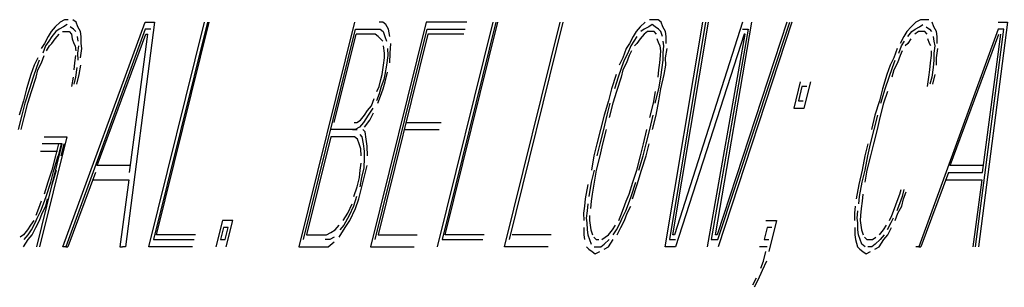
# Model space of a CAD drawing. Extents: x -285 to 5863, y 308 to 3178.
# Tile 149 of 256: x 232.12 to 232.522, y 984.076 to 984.185. Entities that reach past the tile are written whole.
import ezdxf

# ---------------------------------------------------------------- set-up
doc = ezdxf.new("R2010")
doc.units = 0
doc.header["$MEASUREMENT"] = 0
doc.layers.add('SPILL-BUCKET', color=1, linetype='CONTINUOUS')

msp = doc.modelspace()

# ---------------------------------------------------------------- linework, layer by layer
at = {"layer": 'SPILL-BUCKET', "color": 8, "linetype": 'Continuous'}
for p, q in [((232.13491, 984.18246), (232.13326, 984.18051)), ((232.13693, 984.18441), (232.13491, 984.18246)), ((232.13838, 984.18246), (232.13659, 984.18149)), ((232.13872, 984.18538), (232.13693, 984.18441)), ((232.1381, 984.09276), (232.1716, 984.18441)), ((232.13978, 984.18344), (232.13838, 984.18246)), ((232.14026, 984.18538), (232.13872, 984.18538)), ((232.14239, 984.18149), (232.14108, 984.18246)), ((232.1435, 984.18441), (232.14219, 984.18538)), ((232.14417, 984.18246), (232.1435, 984.18441)), ((232.14524, 984.18051), (232.14417, 984.18246)), ((232.17546, 984.18441), (232.16359, 984.09276)), ((232.1716, 984.18441), (232.17546, 984.18441)), ((232.17315, 984.09276), (232.19584, 984.18441)), ((232.197, 984.18441), (232.17503, 984.09569)), ((232.17629, 984.09763), (232.19777, 984.18441)), ((232.25697, 984.18441), (232.23428, 984.09276)), ((232.28623, 984.18441), (232.26354, 984.09276)), ((232.26856, 984.18441), (232.26701, 984.18441)), ((232.26986, 984.18344), (232.26856, 984.18441)), ((232.27092, 984.18149), (232.26986, 984.18344)), ((232.30284, 984.18441), (232.28623, 984.18441)), ((232.29087, 984.09276), (232.31356, 984.18441)), ((232.31472, 984.18441), (232.29276, 984.09569)), ((232.29401, 984.09763), (232.31549, 984.18441)), ((232.3182, 984.09276), (232.34089, 984.18441)), ((232.34205, 984.18441), (232.32008, 984.09569)), ((232.37353, 984.18246), (232.37189, 984.18051)), ((232.37556, 984.18441), (232.37353, 984.18246)), ((232.37701, 984.18246), (232.37522, 984.18149)), ((232.37841, 984.18344), (232.37701, 984.18246)), ((232.37889, 984.18538), (232.37735, 984.18538)), ((232.37971, 984.18246), (232.37841, 984.18344)), ((232.38082, 984.18538), (232.37889, 984.18538)), ((232.38102, 984.18149), (232.37971, 984.18246)), ((232.38213, 984.18441), (232.38082, 984.18538)), ((232.3828, 984.18246), (232.38213, 984.18441)), ((232.38386, 984.18051), (232.3828, 984.18246)), ((232.38368, 984.09276), (232.39903, 984.18441)), ((232.40019, 984.18441), (232.38556, 984.09569)), ((232.38682, 984.09763), (232.40134, 984.18441)), ((232.41525, 984.18441), (232.38759, 984.09763)), ((232.4042, 984.09763), (232.41911, 984.18441)), ((232.4334, 984.18441), (232.40497, 984.09763)), ((232.40526, 984.09569), (232.43456, 984.18441)), ((232.43534, 984.18441), (232.40531, 984.09276)), ((232.48401, 984.18246), (232.48237, 984.18051)), ((232.48604, 984.18441), (232.48401, 984.18246)), ((232.4857, 984.18149), (232.48749, 984.18246)), ((232.48782, 984.18538), (232.48604, 984.18441)), ((232.48749, 984.18246), (232.48889, 984.18344)), ((232.48937, 984.18538), (232.48782, 984.18538)), ((232.4913, 984.18538), (232.48937, 984.18538)), ((232.49019, 984.18246), (232.49149, 984.18149)), ((232.49328, 984.18246), (232.4926, 984.18441)), ((232.49434, 984.18051), (232.49328, 984.18246)), ((232.52341, 984.18441), (232.51154, 984.09276)), ((232.51955, 984.18441), (232.52341, 984.18441)), ((232.13201, 984.17856), (232.13051, 984.17564)), ((232.13326, 984.18051), (232.13201, 984.17856)), ((232.13355, 984.17856), (232.1323, 984.17661)), ((232.13519, 984.18051), (232.13355, 984.17856)), ((232.13486, 984.17759), (232.1365, 984.17953)), ((232.13659, 984.18149), (232.13519, 984.18051)), ((232.1379, 984.18051), (232.13906, 984.18051)), ((232.13906, 984.18051), (232.1406, 984.18051)), ((232.17165, 984.18149), (232.13926, 984.09276)), ((232.1406, 984.18051), (232.14152, 984.17953)), ((232.14152, 984.17953), (232.14181, 984.17759)), ((232.14331, 984.18051), (232.14239, 984.18149)), ((232.14427, 984.17661), (232.14398, 984.17856)), ((232.14553, 984.17856), (232.14524, 984.18051)), ((232.14558, 984.17564), (232.14553, 984.17856)), ((232.1521, 984.12591), (232.17194, 984.17953)), ((232.16528, 984.12299), (232.17271, 984.17953)), ((232.17397, 984.18149), (232.17165, 984.18149)), ((232.17194, 984.17953), (232.17271, 984.17953)), ((232.23617, 984.09569), (232.2574, 984.18149)), ((232.24876, 984.14346), (232.25769, 984.17953)), ((232.2574, 984.18149), (232.26629, 984.18149)), ((232.26542, 984.17953), (232.25769, 984.17953)), ((232.26672, 984.17856), (232.26542, 984.17953)), ((232.26543, 984.09569), (232.28667, 984.18149)), ((232.26629, 984.18149), (232.26745, 984.18149)), ((232.28696, 984.17953), (232.26668, 984.09763)), ((232.26764, 984.17759), (232.26672, 984.17856)), ((232.26745, 984.18149), (232.26875, 984.18051)), ((232.26875, 984.18051), (232.26943, 984.17856)), ((232.26943, 984.17856), (232.2701, 984.17661)), ((232.27136, 984.17856), (232.27092, 984.18149)), ((232.28667, 984.18149), (232.30212, 984.18149)), ((232.30163, 984.17953), (232.28696, 984.17953)), ((232.37063, 984.17856), (232.36914, 984.17564)), ((232.37189, 984.18051), (232.37063, 984.17856)), ((232.37218, 984.17856), (232.37092, 984.17661)), ((232.37513, 984.17953), (232.37348, 984.17759)), ((232.37522, 984.18149), (232.37382, 984.18051)), ((232.37653, 984.18051), (232.37513, 984.17953)), ((232.37768, 984.18051), (232.37653, 984.18051)), ((232.37923, 984.18051), (232.37768, 984.18051)), ((232.38015, 984.17953), (232.37923, 984.18051)), ((232.38193, 984.18051), (232.38102, 984.18149)), ((232.38261, 984.17856), (232.38193, 984.18051)), ((232.38415, 984.17856), (232.38386, 984.18051)), ((232.3842, 984.17564), (232.38415, 984.17856)), ((232.41597, 984.17953), (232.38793, 984.09276)), ((232.40106, 984.09276), (232.41636, 984.17953)), ((232.41762, 984.18149), (232.40256, 984.09569)), ((232.4153, 984.18149), (232.41762, 984.18149)), ((232.41636, 984.17953), (232.41597, 984.17953)), ((232.48111, 984.17856), (232.47962, 984.17564)), ((232.48237, 984.18051), (232.48111, 984.17856)), ((232.48266, 984.17856), (232.4843, 984.18051)), ((232.4843, 984.18051), (232.4857, 984.18149)), ((232.487, 984.18051), (232.4856, 984.17953)), ((232.48816, 984.18051), (232.487, 984.18051)), ((232.5196, 984.18149), (232.4872, 984.09276)), ((232.48971, 984.18051), (232.48816, 984.18051)), ((232.49062, 984.17953), (232.48971, 984.18051)), ((232.49149, 984.18149), (232.49241, 984.18051)), ((232.49309, 984.17856), (232.49338, 984.17661)), ((232.49463, 984.17856), (232.49434, 984.18051)), ((232.49468, 984.17564), (232.49463, 984.17856)), ((232.50004, 984.12591), (232.51988, 984.17953)), ((232.51038, 984.09276), (232.52191, 984.18149)), ((232.51323, 984.12299), (232.52066, 984.17953)), ((232.52191, 984.18149), (232.5196, 984.18149)), ((232.13051, 984.17564), (232.12925, 984.17368)), ((232.13104, 984.17466), (232.12993, 984.17174)), ((232.1323, 984.17661), (232.13104, 984.17466)), ((232.13133, 984.17271), (232.13259, 984.17466)), ((232.13259, 984.17466), (232.1336, 984.17564)), ((232.1336, 984.17564), (232.13486, 984.17759)), ((232.14181, 984.17759), (232.14248, 984.17564)), ((232.14248, 984.17564), (232.14302, 984.17466)), ((232.14302, 984.17466), (232.14331, 984.17271)), ((232.14422, 984.17174), (232.14456, 984.17466)), ((232.14586, 984.17368), (232.14558, 984.17564)), ((232.26856, 984.17661), (232.26764, 984.17759)), ((232.26928, 984.17174), (232.26885, 984.17466)), ((232.2716, 984.17174), (232.27179, 984.17564)), ((232.36914, 984.17564), (232.36788, 984.17368)), ((232.36967, 984.17466), (232.36856, 984.17174)), ((232.37092, 984.17661), (232.36967, 984.17466)), ((232.37223, 984.17564), (232.37121, 984.17466)), ((232.37348, 984.17759), (232.37223, 984.17564)), ((232.38111, 984.17564), (232.38044, 984.17759)), ((232.38164, 984.17466), (232.38111, 984.17564)), ((232.38193, 984.17271), (232.38164, 984.17466)), ((232.38285, 984.17174), (232.38319, 984.17466)), ((232.38319, 984.17466), (232.3829, 984.17661)), ((232.47904, 984.17174), (232.48015, 984.17466)), ((232.48015, 984.17466), (232.4814, 984.17661)), ((232.48271, 984.17564), (232.48169, 984.17466)), ((232.48396, 984.17759), (232.48271, 984.17564)), ((232.49159, 984.17564), (232.49091, 984.17759)), ((232.49212, 984.17466), (232.49159, 984.17564)), ((232.49367, 984.17466), (232.49333, 984.17174)), ((232.49338, 984.17661), (232.49367, 984.17466)), ((232.12935, 984.16783), (232.13046, 984.17076)), ((232.14321, 984.17076), (232.14287, 984.16783)), ((232.14427, 984.16881), (232.14422, 984.17174)), ((232.14529, 984.16979), (232.14586, 984.17368)), ((232.26919, 984.16979), (232.26928, 984.17174)), ((232.27059, 984.17076), (232.27001, 984.16686)), ((232.27054, 984.17368), (232.27059, 984.17076)), ((232.27141, 984.16783), (232.2716, 984.17174)), ((232.36788, 984.17368), (232.36653, 984.16979)), ((232.36856, 984.17174), (232.36706, 984.16881)), ((232.36909, 984.17076), (232.36798, 984.16783)), ((232.36996, 984.17271), (232.36909, 984.17076)), ((232.3815, 984.16783), (232.38184, 984.17076)), ((232.38184, 984.17076), (232.38193, 984.17271)), ((232.3829, 984.16881), (232.38285, 984.17174)), ((232.38391, 984.16979), (232.38449, 984.17368)), ((232.47836, 984.17368), (232.47701, 984.16979)), ((232.47957, 984.17076), (232.47846, 984.16783)), ((232.48044, 984.17271), (232.47957, 984.17076)), ((232.49198, 984.16783), (232.49232, 984.17076)), ((232.49232, 984.17076), (232.49241, 984.17271)), ((232.49333, 984.17174), (232.49338, 984.16881)), ((232.49439, 984.16979), (232.49497, 984.17368)), ((232.12641, 984.16686), (232.12505, 984.16296)), ((232.1279, 984.16979), (232.12641, 984.16686)), ((232.12843, 984.16881), (232.12733, 984.16589)), ((232.12785, 984.16491), (232.12935, 984.16783)), ((232.14287, 984.16783), (232.14253, 984.16491)), ((232.14476, 984.16296), (232.14533, 984.16686)), ((232.26827, 984.16296), (232.26885, 984.16686)), ((232.26885, 984.16686), (232.26919, 984.16979)), ((232.27001, 984.16686), (232.26943, 984.16296)), ((232.36653, 984.16979), (232.36503, 984.16686)), ((232.36706, 984.16881), (232.36595, 984.16589)), ((232.36798, 984.16783), (232.36648, 984.16491)), ((232.38116, 984.16491), (232.3815, 984.16783)), ((232.38256, 984.16589), (232.3829, 984.16881)), ((232.38338, 984.16296), (232.38396, 984.16686)), ((232.38396, 984.16686), (232.38391, 984.16979)), ((232.47551, 984.16686), (232.47416, 984.16296)), ((232.47701, 984.16979), (232.47551, 984.16686)), ((232.47643, 984.16589), (232.47754, 984.16881)), ((232.47846, 984.16783), (232.47696, 984.16491)), ((232.49164, 984.16491), (232.49198, 984.16783)), ((232.49338, 984.16881), (232.49304, 984.16589)), ((232.49444, 984.16686), (232.49439, 984.16979)), ((232.12505, 984.16296), (232.12322, 984.15711)), ((232.12597, 984.16199), (232.12438, 984.15711)), ((232.1253, 984.15614), (232.12713, 984.16199)), ((232.12733, 984.16589), (232.12597, 984.16199)), ((232.12713, 984.16199), (232.12785, 984.16491)), ((232.1422, 984.16199), (232.14162, 984.15808)), ((232.14263, 984.15906), (232.14336, 984.16199)), ((232.14336, 984.16199), (232.14393, 984.16589)), ((232.14379, 984.15906), (232.14476, 984.16296)), ((232.26779, 984.16101), (232.26827, 984.16296)), ((232.26943, 984.16296), (232.26895, 984.16101)), ((232.26948, 984.16004), (232.27044, 984.16393)), ((232.36368, 984.16296), (232.36185, 984.15711)), ((232.3646, 984.16199), (232.36301, 984.15711)), ((232.36576, 984.16199), (232.36392, 984.15614)), ((232.36595, 984.16589), (232.3646, 984.16199)), ((232.36648, 984.16491), (232.36576, 984.16199)), ((232.38082, 984.16199), (232.38116, 984.16491)), ((232.38116, 984.15711), (232.38198, 984.16199)), ((232.38193, 984.15711), (232.38338, 984.16296)), ((232.38198, 984.16199), (232.38256, 984.16589)), ((232.47416, 984.16296), (232.47233, 984.15711)), ((232.47349, 984.15711), (232.47508, 984.16199)), ((232.47508, 984.16199), (232.47643, 984.16589)), ((232.47696, 984.16491), (232.47624, 984.16199)), ((232.49072, 984.15808), (232.4913, 984.16199)), ((232.4913, 984.16199), (232.49164, 984.16491)), ((232.49246, 984.16199), (232.49174, 984.15906)), ((232.49304, 984.16589), (232.49246, 984.16199)), ((232.4929, 984.15906), (232.49386, 984.16296)), ((232.26619, 984.15614), (232.26706, 984.15808)), ((232.26706, 984.15808), (232.26779, 984.16101)), ((232.26783, 984.15808), (232.26711, 984.15516)), ((232.26895, 984.16101), (232.26783, 984.15808)), ((232.26875, 984.15711), (232.26948, 984.16004)), ((232.43886, 984.16004), (232.43621, 984.14931)), ((232.43954, 984.15808), (232.43809, 984.15223)), ((232.44147, 984.15808), (232.43954, 984.15808)), ((232.44046, 984.14931), (232.44311, 984.16004)), ((232.12322, 984.15711), (232.12201, 984.15223)), ((232.12438, 984.15711), (232.12255, 984.15126)), ((232.1237, 984.15126), (232.1253, 984.15614)), ((232.26711, 984.15516), (232.266, 984.15223)), ((232.26653, 984.15126), (232.26764, 984.15419)), ((232.26764, 984.15419), (232.26875, 984.15711)), ((232.36185, 984.15711), (232.36064, 984.15223)), ((232.36392, 984.15614), (232.36233, 984.15126)), ((232.37894, 984.15126), (232.37976, 984.15614)), ((232.37971, 984.15126), (232.38116, 984.15711)), ((232.38111, 984.15223), (232.38193, 984.15711)), ((232.47233, 984.15711), (232.47112, 984.15223)), ((232.47165, 984.15126), (232.47349, 984.15711)), ((232.4744, 984.15614), (232.47281, 984.15126)), ((232.12201, 984.15223), (232.12018, 984.14638)), ((232.12255, 984.15126), (232.12134, 984.14638)), ((232.12225, 984.14541), (232.1237, 984.15126)), ((232.26233, 984.14833), (232.26397, 984.15029)), ((232.26397, 984.15029), (232.26508, 984.15321)), ((232.36064, 984.15223), (232.35881, 984.14638)), ((232.36117, 984.15126), (232.35997, 984.14638)), ((232.36233, 984.15126), (232.36088, 984.14541)), ((232.37749, 984.14541), (232.37894, 984.15126)), ((232.38005, 984.14638), (232.38111, 984.15223)), ((232.43809, 984.15223), (232.44002, 984.15223)), ((232.47112, 984.15223), (232.46929, 984.14638)), ((232.47281, 984.15126), (232.47136, 984.14541)), ((232.12134, 984.14638), (232.11989, 984.14053)), ((232.25943, 984.14444), (232.26108, 984.14638)), ((232.26262, 984.14638), (232.26074, 984.14346)), ((232.26108, 984.14638), (232.26233, 984.14833)), ((232.26451, 984.14931), (232.26262, 984.14638)), ((232.2633, 984.14444), (232.26479, 984.14736)), ((232.35881, 984.14638), (232.35736, 984.14053)), ((232.35997, 984.14638), (232.35852, 984.14053)), ((232.37745, 984.14053), (232.37889, 984.14638)), ((232.3786, 984.14053), (232.38005, 984.14638)), ((232.43621, 984.14931), (232.44046, 984.14931)), ((232.46929, 984.14638), (232.46784, 984.14053)), ((232.46899, 984.14053), (232.47044, 984.14638)), ((232.12105, 984.14053), (232.12225, 984.14541)), ((232.25688, 984.14346), (232.25803, 984.14346)), ((232.25803, 984.14346), (232.25943, 984.14444)), ((232.26074, 984.14346), (232.2591, 984.14151)), ((232.26103, 984.14151), (232.2633, 984.14444)), ((232.27802, 984.14346), (232.29232, 984.14346)), ((232.47136, 984.14541), (232.47015, 984.14053)), ((232.25615, 984.14053), (232.24727, 984.14053)), ((232.25615, 984.14053), (232.25808, 984.14053)), ((232.25731, 984.14053), (232.25615, 984.14053)), ((232.2591, 984.14151), (232.25731, 984.14053)), ((232.25915, 984.13859), (232.26006, 984.13761)), ((232.26132, 984.13956), (232.2604, 984.14053)), ((232.26175, 984.13663), (232.26132, 984.13956)), ((232.2773, 984.14053), (232.29159, 984.14053)), ((232.35736, 984.14053), (232.35591, 984.13469)), ((232.35852, 984.14053), (232.35707, 984.13469)), ((232.35968, 984.14053), (232.35823, 984.13469)), ((232.37484, 984.13469), (232.37629, 984.14053)), ((232.376, 984.13469), (232.37745, 984.14053)), ((232.46755, 984.13469), (232.46899, 984.14053)), ((232.47015, 984.14053), (232.46871, 984.13469)), ((232.12738, 984.09276), (232.13776, 984.13469)), ((232.13964, 984.13761), (232.12854, 984.09276)), ((232.13776, 984.13469), (232.12964, 984.13469)), ((232.13037, 984.13761), (232.13964, 984.13761)), ((232.13621, 984.13469), (232.135, 984.12981)), ((232.13737, 984.13469), (232.13616, 984.12981)), ((232.13732, 984.12981), (232.13853, 984.13469)), ((232.24732, 984.13761), (232.23742, 984.09763)), ((232.25543, 984.13761), (232.24732, 984.13761)), ((232.25697, 984.13761), (232.25543, 984.13761)), ((232.25828, 984.13663), (232.25697, 984.13761)), ((232.25895, 984.13469), (232.25828, 984.13663)), ((232.25963, 984.13274), (232.25895, 984.13469)), ((232.26006, 984.13761), (232.2605, 984.13469)), ((232.2605, 984.13469), (232.26093, 984.13176)), ((232.26219, 984.13371), (232.26175, 984.13663)), ((232.35591, 984.13469), (232.3547, 984.12981)), ((232.35707, 984.13469), (232.35586, 984.12981)), ((232.35823, 984.13469), (232.35702, 984.12981)), ((232.37363, 984.12981), (232.37484, 984.13469)), ((232.37479, 984.12981), (232.376, 984.13469)), ((232.37595, 984.12981), (232.37715, 984.13469)), ((232.46639, 984.13469), (232.46518, 984.12981)), ((232.46634, 984.12981), (232.46755, 984.13469)), ((232.46871, 984.13469), (232.4675, 984.12981)), ((232.12892, 984.13176), (232.13587, 984.13176)), ((232.135, 984.12981), (232.13355, 984.12396)), ((232.13433, 984.12396), (232.13616, 984.12981)), ((232.25968, 984.12981), (232.25963, 984.13274)), ((232.26093, 984.13176), (232.26098, 984.12884)), ((232.26238, 984.12981), (232.26219, 984.13371)), ((232.3547, 984.12981), (232.35364, 984.12396)), ((232.35702, 984.12981), (232.35557, 984.12396)), ((232.37218, 984.12396), (232.37363, 984.12981)), ((232.37295, 984.12396), (232.37479, 984.12981)), ((232.37411, 984.12396), (232.37595, 984.12981)), ((232.46518, 984.12981), (232.46412, 984.12396)), ((232.46528, 984.12396), (232.46634, 984.12981)), ((232.4675, 984.12981), (232.46605, 984.12396)), ((232.16562, 984.12591), (232.1521, 984.12591)), ((232.25939, 984.12396), (232.25973, 984.12688)), ((232.26098, 984.12884), (232.26079, 984.12493)), ((232.26098, 984.12103), (232.26219, 984.12591)), ((232.51356, 984.12591), (232.50004, 984.12591)), ((232.13355, 984.12396), (232.13196, 984.11908)), ((232.13312, 984.11908), (232.13433, 984.12396)), ((232.13365, 984.11811), (232.13549, 984.12396)), ((232.15137, 984.12299), (232.14003, 984.09276)), ((232.25905, 984.12103), (232.25939, 984.12396)), ((232.26079, 984.12493), (232.25982, 984.12103)), ((232.3548, 984.12396), (232.35359, 984.11908)), ((232.35557, 984.12396), (232.35475, 984.11908)), ((232.37059, 984.11908), (232.37218, 984.12396)), ((232.37228, 984.11811), (232.37411, 984.12396)), ((232.46412, 984.12396), (232.46267, 984.11811)), ((232.46407, 984.11908), (232.46528, 984.12396)), ((232.46605, 984.12396), (232.46523, 984.11908)), ((232.49932, 984.12299), (232.48797, 984.09276)), ((232.49932, 984.12299), (232.51323, 984.12299)), ((232.13196, 984.11908), (232.13037, 984.11421)), ((232.13129, 984.11323), (232.13312, 984.11908)), ((232.15026, 984.12006), (232.16494, 984.12006)), ((232.16494, 984.12006), (232.16127, 984.09276)), ((232.25808, 984.11714), (232.25905, 984.12103)), ((232.25982, 984.12103), (232.25924, 984.11714)), ((232.26002, 984.11714), (232.26098, 984.12103)), ((232.35219, 984.11811), (232.35113, 984.11226)), ((232.35359, 984.11908), (232.35253, 984.11323)), ((232.35475, 984.11908), (232.35393, 984.11421)), ((232.369, 984.11421), (232.37059, 984.11908)), ((232.36991, 984.11323), (232.37175, 984.11908)), ((232.37045, 984.11226), (232.37228, 984.11811)), ((232.46267, 984.11811), (232.46161, 984.11226)), ((232.46301, 984.11323), (232.46407, 984.11908)), ((232.49821, 984.12006), (232.51289, 984.12006)), ((232.51289, 984.12006), (232.50922, 984.09276)), ((232.25673, 984.11323), (232.25808, 984.11714)), ((232.25881, 984.11226), (232.26002, 984.11714)), ((232.35393, 984.11421), (232.35359, 984.11129)), ((232.36789, 984.11129), (232.369, 984.11421)), ((232.46441, 984.11421), (232.46407, 984.11129)), ((232.47836, 984.11129), (232.47947, 984.11421)), ((232.47947, 984.11421), (232.47996, 984.11616)), ((232.48112, 984.11616), (232.48039, 984.11323)), ((232.48092, 984.11226), (232.48203, 984.11518)), ((232.12926, 984.11129), (232.12815, 984.10836)), ((232.12907, 984.10738), (232.13018, 984.11031)), ((232.13018, 984.11031), (232.13129, 984.11323)), ((232.13109, 984.10933), (232.13182, 984.11226)), ((232.25427, 984.10641), (232.25601, 984.11031)), ((232.25789, 984.11323), (232.25654, 984.10933)), ((232.25746, 984.10836), (232.25881, 984.11226)), ((232.35113, 984.11226), (232.35079, 984.10933)), ((232.35219, 984.11031), (232.35186, 984.10738)), ((232.35359, 984.11129), (232.35326, 984.10836)), ((232.36677, 984.10836), (232.36789, 984.11129)), ((232.36769, 984.10738), (232.3688, 984.11031)), ((232.3688, 984.11031), (232.36991, 984.11323)), ((232.46267, 984.11031), (232.46301, 984.11323)), ((232.46407, 984.11129), (232.46373, 984.10836)), ((232.47725, 984.10836), (232.47836, 984.11129)), ((232.47928, 984.11031), (232.47817, 984.10738)), ((232.48039, 984.11323), (232.47928, 984.11031)), ((232.4802, 984.10933), (232.48092, 984.11226)), ((232.12815, 984.10836), (232.12704, 984.10543)), ((232.12757, 984.10446), (232.12907, 984.10738)), ((232.12849, 984.10348), (232.1296, 984.10641)), ((232.1296, 984.10641), (232.13109, 984.10933)), ((232.25239, 984.10348), (232.25427, 984.10641)), ((232.25654, 984.10933), (232.2548, 984.10543)), ((232.25509, 984.10348), (232.25746, 984.10836)), ((232.35079, 984.10933), (232.35046, 984.10641)), ((232.35046, 984.10641), (232.3505, 984.10348)), ((232.35186, 984.10738), (232.35152, 984.10446)), ((232.36567, 984.10543), (232.36677, 984.10836)), ((232.3662, 984.10446), (232.36769, 984.10738)), ((232.36712, 984.10348), (232.36822, 984.10641)), ((232.36822, 984.10641), (232.36972, 984.10933)), ((232.46127, 984.10933), (232.46093, 984.10641)), ((232.46093, 984.10641), (232.46098, 984.10348)), ((232.462, 984.10446), (232.46233, 984.10738)), ((232.46373, 984.10836), (232.4634, 984.10543)), ((232.47614, 984.10543), (232.47725, 984.10836)), ((232.47759, 984.10348), (232.4787, 984.10641)), ((232.4787, 984.10641), (232.4802, 984.10933)), ((232.12617, 984.10348), (232.12491, 984.10154)), ((232.1252, 984.09958), (232.1267, 984.10251)), ((232.1267, 984.10251), (232.12757, 984.10446)), ((232.12699, 984.10056), (232.12849, 984.10348)), ((232.20314, 984.10348), (232.20048, 984.09276)), ((232.20738, 984.10348), (232.20314, 984.10348)), ((232.20473, 984.09276), (232.20738, 984.10348)), ((232.2548, 984.10543), (232.25268, 984.10154)), ((232.25321, 984.10056), (232.25509, 984.10348)), ((232.35152, 984.10446), (232.35181, 984.10251)), ((232.35181, 984.10251), (232.35186, 984.09958)), ((232.35292, 984.10543), (232.35282, 984.10348)), ((232.35282, 984.10348), (232.35311, 984.10154)), ((232.36383, 984.09958), (232.36533, 984.10251)), ((232.3648, 984.10348), (232.36567, 984.10543)), ((232.36533, 984.10251), (232.3662, 984.10446)), ((232.36562, 984.10056), (232.36712, 984.10348)), ((232.42486, 984.10348), (232.42911, 984.10348)), ((232.42911, 984.10348), (232.42597, 984.09081)), ((232.46228, 984.10251), (232.462, 984.10446)), ((232.46233, 984.09958), (232.46228, 984.10251)), ((232.4634, 984.10543), (232.4633, 984.10348)), ((232.4633, 984.10348), (232.46359, 984.10154)), ((232.47581, 984.10251), (232.47431, 984.09958)), ((232.47527, 984.10348), (232.47614, 984.10543)), ((232.47667, 984.10446), (232.47581, 984.10251)), ((232.12202, 984.09763), (232.12062, 984.09666)), ((232.12366, 984.09958), (232.12202, 984.09763)), ((232.12231, 984.09569), (232.12395, 984.09763)), ((232.12491, 984.10154), (232.12366, 984.09958)), ((232.12385, 984.09569), (232.12549, 984.09763)), ((232.12395, 984.09763), (232.1252, 984.09958)), ((232.12549, 984.09763), (232.12699, 984.10056)), ((232.19213, 984.09763), (232.17629, 984.09763)), ((232.20357, 984.10056), (232.20236, 984.09569)), ((232.2055, 984.10056), (232.20357, 984.10056)), ((232.2043, 984.09569), (232.2055, 984.10056)), ((232.23742, 984.09763), (232.24553, 984.09763)), ((232.24553, 984.09763), (232.24732, 984.09861)), ((232.24732, 984.09861), (232.2491, 984.09958)), ((232.2491, 984.09958), (232.25075, 984.10154)), ((232.2507, 984.09666), (232.25321, 984.10056)), ((232.25268, 984.10154), (232.25104, 984.09958)), ((232.26668, 984.09763), (232.28252, 984.09763)), ((232.30985, 984.09763), (232.29401, 984.09763)), ((232.33718, 984.09763), (232.32134, 984.09763)), ((232.35055, 984.10056), (232.3506, 984.09763)), ((232.3506, 984.09763), (232.35089, 984.09569)), ((232.35186, 984.09958), (232.35215, 984.09763)), ((232.35215, 984.09763), (232.35282, 984.09569)), ((232.35311, 984.10154), (232.3534, 984.09958)), ((232.3534, 984.09958), (232.35408, 984.09763)), ((232.35924, 984.09666), (232.36064, 984.09763)), ((232.36064, 984.09763), (232.36229, 984.09958)), ((232.36229, 984.09958), (232.36354, 984.10154)), ((232.36257, 984.09763), (232.36383, 984.09958)), ((232.36412, 984.09763), (232.36562, 984.10056)), ((232.38759, 984.09763), (232.38682, 984.09763)), ((232.40497, 984.09763), (232.4042, 984.09763)), ((232.4253, 984.10056), (232.42409, 984.09569)), ((232.42723, 984.10056), (232.4253, 984.10056)), ((232.46103, 984.10056), (232.46108, 984.09763)), ((232.46108, 984.09763), (232.46137, 984.09569)), ((232.46262, 984.09763), (232.46233, 984.09958)), ((232.4633, 984.09569), (232.46262, 984.09763)), ((232.46359, 984.10154), (232.46388, 984.09958)), ((232.46388, 984.09958), (232.46456, 984.09763)), ((232.47112, 984.09763), (232.47276, 984.09958)), ((232.47305, 984.09763), (232.47141, 984.09569)), ((232.47276, 984.09958), (232.47402, 984.10154)), ((232.47296, 984.09569), (232.4746, 984.09763)), ((232.4746, 984.09763), (232.47609, 984.10056)), ((232.12197, 984.09276), (232.12385, 984.09569)), ((232.17503, 984.09569), (232.19165, 984.09569)), ((232.20236, 984.09569), (232.2043, 984.09569)), ((232.24698, 984.09569), (232.24505, 984.09569)), ((232.24626, 984.09276), (232.24867, 984.09471)), ((232.24877, 984.09666), (232.24698, 984.09569)), ((232.29276, 984.09569), (232.30937, 984.09569)), ((232.35282, 984.09569), (232.3535, 984.09373)), ((232.35461, 984.09666), (232.35553, 984.09569)), ((232.35553, 984.09569), (232.35669, 984.09569)), ((232.35751, 984.09276), (232.35891, 984.09373)), ((232.35784, 984.09569), (232.35924, 984.09666)), ((232.35891, 984.09373), (232.36093, 984.09569)), ((232.3606, 984.09276), (232.36248, 984.09569)), ((232.38556, 984.09569), (232.38788, 984.09569)), ((232.40256, 984.09569), (232.40526, 984.09569)), ((232.42409, 984.09569), (232.42602, 984.09569)), ((232.46137, 984.09569), (232.46219, 984.09276)), ((232.46398, 984.09373), (232.4633, 984.09569)), ((232.46528, 984.09276), (232.46398, 984.09373)), ((232.46508, 984.09666), (232.466, 984.09569)), ((232.466, 984.09569), (232.46716, 984.09569)), ((232.46716, 984.09569), (232.46832, 984.09569)), ((232.46938, 984.09373), (232.46798, 984.09276)), ((232.46832, 984.09569), (232.46972, 984.09666)), ((232.47141, 984.09569), (232.46938, 984.09373)), ((232.47107, 984.09276), (232.47296, 984.09569)), ((232.13926, 984.09276), (232.1381, 984.09276)), ((232.13926, 984.09276), (232.14003, 984.09276)), ((232.16127, 984.09276), (232.16243, 984.09276)), ((232.16359, 984.09276), (232.16243, 984.09276)), ((232.19092, 984.09276), (232.17315, 984.09276)), ((232.23428, 984.09276), (232.24471, 984.09276)), ((232.24471, 984.09276), (232.24626, 984.09276)), ((232.26354, 984.09276), (232.28131, 984.09276)), ((232.33597, 984.09276), (232.3182, 984.09276)), ((232.35171, 984.09276), (232.35263, 984.09178)), ((232.35263, 984.09178), (232.35393, 984.09081)), ((232.35393, 984.09081), (232.35524, 984.08984)), ((232.3548, 984.09276), (232.35596, 984.09276)), ((232.35524, 984.08984), (232.35702, 984.09081)), ((232.35596, 984.09276), (232.35751, 984.09276)), ((232.35881, 984.09178), (232.3606, 984.09276)), ((232.38793, 984.09276), (232.38368, 984.09276)), ((232.4253, 984.09276), (232.42221, 984.09276)), ((232.42385, 984.08691), (232.42482, 984.09081)), ((232.46219, 984.09276), (232.46311, 984.09178)), ((232.46311, 984.09178), (232.46441, 984.09081)), ((232.46441, 984.09081), (232.46571, 984.08984)), ((232.46571, 984.08984), (232.4675, 984.09081)), ((232.46798, 984.09276), (232.46644, 984.09276)), ((232.46929, 984.09178), (232.47107, 984.09276)), ((232.4872, 984.09276), (232.48604, 984.09276)), ((232.4872, 984.09276), (232.48797, 984.09276)), ((232.42274, 984.08398), (232.42385, 984.08691)), ((232.42501, 984.08691), (232.42327, 984.08301)), ((232.42327, 984.08301), (232.42153, 984.07911)), ((232.41951, 984.07716), (232.421, 984.08008)), ((232.42153, 984.07911), (232.42004, 984.07618))]:
    msp.add_line(p, q, dxfattribs=at)

doc.saveas('drawing.dxf')
